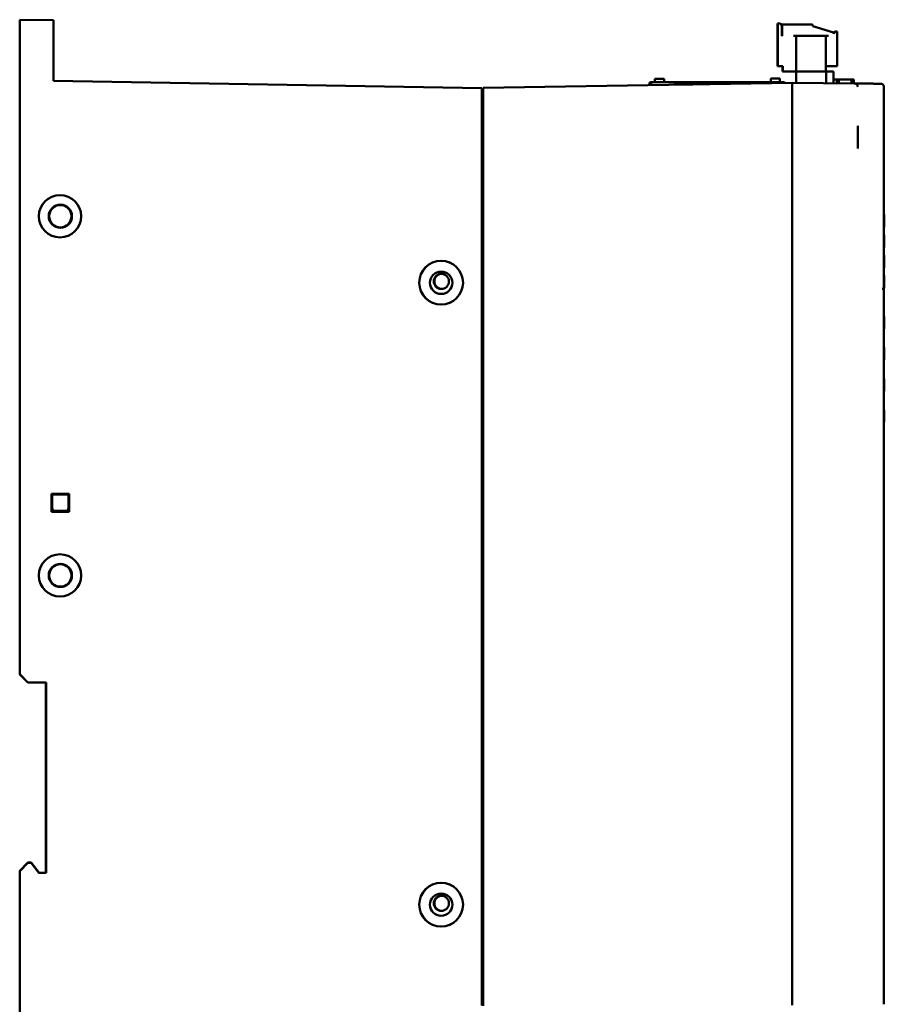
# Model space of a CAD drawing. Header units: inches. Extents: x 1.9 to 31.6, y 1 to 25.4.
# Tile 7 of 24: x 1.9 to 8.3, y 10.1 to 17.4. Entities that reach past the tile are written whole.
import ezdxf

# ---------------------------------------------------------------- set-up
doc = ezdxf.new("R2010")
doc.units = ezdxf.units.IN
doc.header["$MEASUREMENT"] = 0
doc.layers.add('Visible (ANSI)', color=7, linetype='Continuous', lineweight=50)

msp = doc.modelspace()

# ---------------------------------------------------------------- linework, layer by layer
at = {"layer": 'Visible (ANSI)'}
for p, q in [((1.9045, 17.4078), (1.9045, 12.5802)), ((2.1545, 17.4034), (1.9045, 17.4078)), ((2.1545, 17.4034), (2.1545, 16.9577)), ((2.1545, 16.9577), (2.1545, 17.4034)), ((2.1545, 17.4034), (2.1545, 17.4034)), ((7.4969, 17.3792), (7.4996, 17.3792)), ((7.4969, 17.3792), (7.4969, 17.0643)), ((7.4996, 17.3792), (7.4996, 17.0643)), ((7.4996, 17.3792), (7.5114, 17.3792)), ((7.5272, 17.3635), (7.5272, 17.3635)), ((7.5272, 17.3635), (7.5272, 17.2887)), ((7.5272, 17.3458), (7.5272, 17.3635)), ((7.5284, 17.3438), (7.5284, 17.3694)), ((7.5311, 17.2887), (7.5311, 17.3694)), ((7.5324, 17.3733), (7.5349, 17.3733)), ((7.5351, 17.3733), (7.7516, 17.3733)), ((7.7555, 17.3694), (7.7555, 17.3694)), ((7.7555, 17.3644), (7.7555, 17.3694)), ((7.7555, 17.3694), (7.7555, 17.3644)), ((7.7583, 17.3606), (7.9102, 17.3132)), ((7.9103, 17.3132), (7.7583, 17.3606)), ((7.5272, 17.3438), (7.5311, 17.3438)), ((7.5272, 17.2887), (7.5272, 17.3064)), ((7.5311, 17.2887), (7.5272, 17.2887)), ((7.5284, 17.2887), (7.5284, 17.3178)), ((7.6335, 17.2887), (7.6138, 17.2887)), ((7.6335, 17.2887), (7.6729, 17.2887)), ((7.6335, 17.2887), (7.6335, 17.0249)), ((7.6729, 17.2887), (7.8146, 17.2887)), ((7.8146, 17.2887), (7.854, 17.2887)), ((7.854, 17.2887), (7.854, 17.0249)), ((7.8736, 17.2887), (7.854, 17.2887)), ((7.9102, 17.3132), (7.9103, 17.3132)), ((7.913, 17.3094), (7.913, 17.3094)), ((7.913, 17.3044), (7.913, 17.3094)), ((7.913, 17.3048), (7.913, 17.3094)), ((7.9261, 17.3202), (7.9285, 17.3202)), ((7.9288, 17.3202), (7.9366, 17.3202)), ((7.9366, 17.3202), (7.9366, 17.3202)), ((7.9366, 17.3202), (7.9366, 17.0643)), ((7.9366, 17.2867), (7.9366, 17.3202)), ((2.1545, 17.0841), (2.1545, 17.2771)), ((2.1545, 17.0841), (2.1545, 17.2771)), ((7.9366, 17.2208), (7.9366, 17.2473)), ((7.854, 17.1011), (7.854, 17.1154)), ((7.854, 17.1011), (7.854, 17.08)), ((7.9366, 17.08), (7.9366, 17.1119)), ((7.9366, 17.08), (7.9366, 17.0643)), ((7.4969, 17.0643), (7.5324, 17.0643)), ((7.4996, 17.0643), (7.5351, 17.0643)), ((7.5324, 17.0643), (7.5324, 17.0249)), ((7.5324, 17.0249), (7.6111, 17.0249)), ((7.5351, 17.0643), (7.5351, 17.0249)), ((7.5351, 17.0249), (7.6138, 17.0249)), ((7.6111, 17.0249), (7.6304, 17.0249)), ((7.6138, 17.0249), (7.6335, 17.0249)), ((7.6345, 17.0249), (7.6304, 17.0249)), ((7.6304, 17.0249), (7.6304, 17.0249)), ((7.6345, 17.0249), (7.6335, 17.0249)), ((7.6345, 16.9411), (7.6345, 17.0249)), ((7.6345, 17.0249), (7.6593, 17.0249)), ((7.6729, 17.0249), (7.6593, 17.0249)), ((7.8146, 17.0249), (7.6729, 17.0249)), ((7.8282, 17.0249), (7.8146, 17.0249)), ((7.8282, 17.0249), (7.8549, 17.0249)), ((7.854, 17.0643), (7.8709, 17.0643)), ((7.854, 17.0643), (7.854, 17.0249)), ((7.854, 17.0249), (7.854, 17.0643)), ((7.854, 17.0643), (7.8736, 17.0643)), ((7.854, 17.0249), (7.854, 17.0643)), ((7.8541, 17.0249), (7.8541, 17.0643)), ((7.9101, 17.0249), (7.8549, 17.0249)), ((7.8549, 17.0249), (7.8549, 16.9392)), ((7.8549, 17.0249), (7.8549, 16.9392)), ((7.8709, 17.0643), (7.9339, 17.0643)), ((7.8736, 17.0643), (7.9366, 17.0643)), ((7.9101, 17.0249), (7.9101, 17.0249)), ((7.9101, 16.9387), (7.9101, 17.0249)), ((7.9101, 17.0249), (7.9101, 16.9387)), ((7.9339, 17.0643), (7.9339, 17.0643)), ((7.9339, 17.0643), (7.934, 17.0643)), ((7.934, 17.0643), (7.934, 17.0643)), ((7.934, 17.0643), (7.9364, 17.0643)), ((7.9364, 17.0643), (7.9364, 17.0643)), ((7.9364, 17.0643), (7.9364, 17.0643)), ((7.9364, 17.0643), (7.9364, 17.0643)), ((7.9366, 17.0643), (7.9366, 17.0643)), ((2.1545, 16.9579), (2.1545, 16.9584)), ((2.1545, 16.9584), (2.1545, 16.9579)), ((2.1545, 16.9584), (2.1545, 16.9579)), ((2.1545, 16.9584), (2.1545, 16.9579)), ((2.1545, 16.9584), (2.1545, 16.9579)), ((2.1545, 16.9584), (2.1545, 16.9579)), ((2.1545, 16.9584), (2.1545, 16.9579)), ((2.1545, 16.9584), (2.1545, 16.9579)), ((2.1545, 16.9584), (2.1545, 16.9579)), ((2.1545, 16.9584), (2.1545, 16.9579)), ((2.1545, 16.9584), (2.1545, 16.9579)), ((2.1545, 16.9584), (2.1545, 16.9579)), ((2.1545, 16.9584), (2.1545, 16.9579)), ((2.1545, 16.9584), (2.1545, 16.9579)), ((2.1545, 16.9584), (2.1545, 16.9579)), ((2.1545, 16.9584), (2.1545, 16.9579)), ((2.1545, 16.9584), (2.1545, 16.9579)), ((2.1545, 16.9584), (2.1545, 16.9579)), ((2.1545, 16.9584), (2.1545, 16.9579)), ((2.1545, 16.9584), (2.1545, 16.9579)), ((2.1545, 16.9579), (2.1545, 16.9579)), ((2.1545, 16.9579), (2.1545, 16.9579)), ((2.1545, 16.9579), (2.1545, 16.9579)), ((2.1545, 16.9579), (2.1545, 16.9579)), ((2.1545, 16.9579), (2.1545, 16.9579)), ((2.1545, 16.9579), (2.1545, 16.9579)), ((2.1545, 16.9579), (2.1545, 16.9579)), ((2.1545, 16.9579), (2.1545, 16.9579)), ((2.1545, 16.9579), (2.1545, 16.9579)), ((2.1545, 16.9579), (2.1545, 16.9579)), ((2.1545, 16.9579), (2.1545, 16.9579)), ((2.1545, 16.9579), (2.1545, 16.9579)), ((2.1545, 16.9579), (2.1545, 16.9579)), ((2.1545, 16.9579), (2.1545, 16.9579)), ((2.1545, 16.9579), (2.1545, 16.9579)), ((2.1545, 16.9579), (2.1545, 16.9579)), ((2.1545, 16.9579), (2.1545, 16.9579)), ((2.1545, 16.9579), (2.1545, 16.9579)), ((2.1545, 16.9579), (2.1545, 16.9579)), ((2.1545, 16.9579), (2.1545, 16.9579)), ((2.1545, 16.9579), (2.1545, 16.9579)), ((2.1545, 16.9579), (2.1545, 16.9579)), ((2.1545, 16.9579), (2.1545, 16.9579)), ((2.1545, 16.9579), (2.1545, 16.9579)), ((2.1545, 16.9579), (2.1545, 16.9579)), ((2.1545, 16.9579), (2.1545, 16.9579)), ((2.1545, 16.9579), (2.1545, 16.9579)), ((2.1545, 16.9579), (2.1545, 16.9579)), ((2.1545, 16.9579), (2.1545, 16.9579)), ((2.1545, 16.9579), (2.1545, 16.9579)), ((2.1545, 16.9579), (2.1545, 16.9579)), ((2.1545, 16.9579), (2.1545, 16.9579)), ((2.1545, 16.9579), (2.1545, 16.9579)), ((2.1545, 16.9579), (2.1545, 16.9579)), ((2.1545, 16.9579), (2.1545, 16.9579)), ((2.1545, 16.9579), (2.1545, 16.9579)), ((2.1545, 16.9579), (2.1545, 16.9579)), ((2.1545, 16.9579), (2.1545, 16.9579)), ((2.1545, 16.9577), (5.3145, 16.9026)), ((7.6055, 16.9411), (5.3245, 16.9044)), ((6.5525, 16.9242), (6.5525, 16.9369)), ((6.5525, 16.9369), (6.5625, 16.9369)), ((6.5625, 16.9469), (6.5645, 16.9469)), ((6.5625, 16.9369), (6.5625, 16.9243)), ((6.5625, 16.9369), (6.5645, 16.9369)), ((7.0457, 16.9469), (6.5645, 16.9469)), ((6.5645, 16.9469), (6.5645, 16.9369)), ((6.5645, 16.9244), (6.5645, 16.9369)), ((6.5921, 16.9469), (6.5921, 16.9718)), ((6.661, 16.9718), (6.5921, 16.9718)), ((6.661, 16.9718), (6.661, 16.9469)), ((6.661, 16.9718), (6.661, 16.9469)), ((6.661, 16.9718), (6.661, 16.9718)), ((6.7325, 16.9299), (6.7328, 16.9271)), ((6.7525, 16.9299), (6.7325, 16.9299)), ((6.7525, 16.9299), (6.7527, 16.9274)), ((6.8525, 16.9299), (6.7525, 16.9299)), ((6.8524, 16.929), (6.8525, 16.9299)), ((6.8725, 16.9299), (6.8525, 16.9299)), ((6.8724, 16.9293), (6.8725, 16.9299)), ((7.5405, 16.9479), (7.0457, 16.9479)), ((7.0457, 16.9479), (7.0457, 16.9379)), ((7.4475, 16.9729), (7.4475, 16.9479)), ((7.5145, 16.9729), (7.4475, 16.9729)), ((7.5145, 16.9729), (7.5145, 16.9479)), ((7.5145, 16.9729), (7.5145, 16.9479)), ((7.5145, 16.9729), (7.5145, 16.9729)), ((7.5405, 16.9479), (7.5405, 16.9479)), ((7.5405, 16.9479), (7.5405, 16.94)), ((7.6055, 16.9413), (7.6055, 16.9163)), ((7.6055, 16.9413), (8.0637, 16.9373)), ((7.9351, 16.9664), (7.9101, 16.9664)), ((7.9533, 16.9664), (7.9351, 16.9664)), ((7.9351, 16.9664), (7.9353, 16.9385)), ((7.94, 16.9663), (7.94, 16.9663)), ((7.9579, 16.9663), (7.94, 16.9663)), ((7.94, 16.9663), (7.9402, 16.9384)), ((7.9483, 16.9663), (7.94, 16.9663)), ((7.9483, 16.9663), (7.94, 16.9663)), ((7.94, 16.9663), (7.94, 16.9663)), ((7.9409, 16.9663), (7.9409, 16.9663)), ((7.9483, 16.9663), (7.948, 16.9383)), ((8.0419, 16.9663), (7.9483, 16.9663)), ((7.9735, 16.9663), (7.9483, 16.9663)), ((7.9483, 16.9663), (7.9483, 16.9663)), ((7.9723, 16.9664), (7.9533, 16.9664)), ((7.9533, 16.9664), (7.9533, 16.9663)), ((7.9573, 16.9664), (7.9573, 16.9664)), ((7.9583, 16.9664), (7.9573, 16.9664)), ((7.9579, 16.9663), (7.9579, 16.9663)), ((7.977, 16.9663), (7.9579, 16.9663)), ((7.9583, 16.9664), (7.9583, 16.9664)), ((8.007, 16.9664), (7.9583, 16.9664)), ((7.9583, 16.9664), (7.9583, 16.9664)), ((7.9903, 16.9664), (7.9723, 16.9664)), ((7.9723, 16.9664), (7.9723, 16.9663)), ((7.9866, 16.9663), (7.9735, 16.9663)), ((7.9735, 16.9663), (7.9735, 16.9663)), ((7.977, 16.9663), (7.977, 16.9663)), ((7.991, 16.9663), (7.977, 16.9663)), ((8.0048, 16.9663), (7.9866, 16.9663)), ((7.9866, 16.9663), (7.9866, 16.9663)), ((7.9903, 16.9664), (7.9903, 16.9663)), ((7.9907, 16.9664), (7.9903, 16.9664)), ((7.9907, 16.9664), (7.9907, 16.9663)), ((7.9907, 16.9664), (7.9907, 16.9663)), ((7.991, 16.9663), (7.991, 16.9663)), ((8.0048, 16.9663), (7.991, 16.9663)), ((8.0048, 16.9663), (8.0048, 16.9663)), ((8.0239, 16.9663), (8.0048, 16.9663)), ((8.0239, 16.9663), (8.0048, 16.9663)), ((8.0048, 16.9663), (8.0048, 16.9663)), ((8.007, 16.9664), (8.007, 16.9663)), ((8.0557, 16.9664), (8.007, 16.9664)), ((8.0239, 16.9663), (8.0239, 16.9663)), ((8.0419, 16.9663), (8.0239, 16.9663)), ((8.0419, 16.9663), (8.0239, 16.9663)), ((8.0239, 16.9663), (8.0239, 16.9663)), ((8.0419, 16.9663), (8.0417, 16.9375)), ((8.0419, 16.9663), (8.0417, 16.9375)), ((8.0419, 16.9663), (8.0417, 16.9375)), ((8.0557, 16.9664), (8.0556, 16.9374)), ((8.0598, 16.9664), (8.0557, 16.9664)), ((8.0593, 16.9664), (8.0583, 16.9664)), ((8.0593, 16.9664), (8.0593, 16.9664)), ((8.0598, 16.9664), (8.0595, 16.9374)), ((8.0599, 16.9664), (8.0595, 16.9374)), ((8.0599, 16.9664), (8.0598, 16.9664)), ((5.3145, 16.9026), (5.3145, 16.9026)), ((5.3145, 10.1343), (5.3145, 16.9026)), ((5.3145, 16.9026), (5.3145, 16.8613)), ((5.3145, 16.8454), (5.3145, 16.8613)), ((5.3145, 16.8613), (5.3145, 16.8613)), ((5.3245, 16.9044), (5.3245, 16.8794)), ((5.3245, 16.8794), (5.3245, 10.1579)), ((7.6055, 10.1383), (7.6055, 16.9163)), ((8.0885, 16.913), (8.0885, 16.9132)), ((8.2818, 16.9103), (8.2818, 15.5027)), ((5.3245, 16.8454), (5.3145, 16.8454)), ((8.0885, 16.6243), (8.0885, 16.6243)), ((8.0885, 16.5708), (8.0885, 16.6171)), ((8.0885, 16.6171), (8.0885, 16.5708)), ((8.0885, 16.5534), (8.0885, 16.4832)), ((8.0885, 16.4832), (8.0885, 16.5534)), ((8.0885, 16.4586), (8.0885, 16.4586)), ((8.2818, 16.1203), (8.2821, 16.1203)), ((8.2818, 16.0274), (8.2822, 16.0275)), ((8.2818, 15.9703), (8.2823, 15.9703)), ((8.2818, 15.8774), (8.2827, 15.8775)), ((8.2818, 15.8203), (8.283, 15.8202)), ((8.2818, 15.7274), (8.2836, 15.7276)), ((8.2818, 15.6703), (8.2839, 15.6701)), ((8.2818, 15.5774), (8.2844, 15.5776)), ((8.2818, 15.5203), (8.2846, 15.5201)), ((8.2846, 15.4276), (8.2846, 15.4891)), ((8.2817, 15.4274), (8.2845, 15.4276)), ((8.2818, 15.4237), (8.2818, 10.144)), ((8.2818, 15.2194), (8.2828, 15.2193)), ((8.2828, 15.1284), (8.2828, 15.2193)), ((8.2818, 15.1283), (8.2828, 15.1284)), ((8.2818, 14.9894), (8.2828, 14.9893)), ((8.2828, 14.8984), (8.2828, 14.9893)), ((8.2818, 14.8983), (8.2828, 14.8984)), ((8.2818, 14.7594), (8.2828, 14.7593)), ((8.2828, 14.6684), (8.2828, 14.7593)), ((8.2818, 14.6683), (8.2828, 14.6684)), ((8.2818, 14.5294), (8.2828, 14.5293)), ((8.2828, 14.4384), (8.2828, 14.5293)), ((8.2818, 14.4383), (8.2828, 14.4384)), ((2.1396, 13.9107), (2.142, 13.9083)), ((2.1396, 13.7779), (2.1396, 13.9107)), ((2.1396, 13.9107), (2.2693, 13.9107)), ((2.1417, 13.9085), (2.142, 13.9082)), ((2.1417, 13.7801), (2.1417, 13.9085)), ((2.1418, 13.9082), (2.1418, 13.7801)), ((2.142, 13.9083), (2.142, 13.9082)), ((2.142, 13.9083), (2.142, 13.9082)), ((2.1452, 13.9054), (2.1423, 13.9082)), ((2.1452, 13.9054), (2.2638, 13.9054)), ((2.1452, 13.8035), (2.1452, 13.9054)), ((2.2638, 13.9054), (2.2666, 13.9081)), ((2.2666, 13.9081), (2.2638, 13.9054)), ((2.2638, 13.8035), (2.2638, 13.9054)), ((2.2638, 13.9054), (2.2638, 13.8035)), ((2.2672, 13.9085), (2.2693, 13.9107)), ((2.2672, 13.9085), (2.2672, 13.7801)), ((2.2693, 13.9107), (2.2693, 13.7779)), ((2.1417, 13.7801), (2.1396, 13.7779)), ((2.2693, 13.7779), (2.1396, 13.7779)), ((2.1417, 13.7801), (2.2672, 13.7801)), ((2.2438, 13.7835), (2.1652, 13.7835)), ((2.2438, 13.7835), (2.2438, 13.7835)), ((2.2672, 13.7801), (2.2693, 13.7779)), ((1.9045, 12.5802), (1.9654, 12.5193)), ((1.9045, 12.5771), (1.9045, 12.5802)), ((1.9645, 12.5171), (1.9045, 12.5771)), ((1.9654, 12.5193), (1.9645, 12.5171)), ((2.0975, 12.5171), (1.9645, 12.5171)), ((1.9654, 12.5193), (2.0996, 12.5193)), ((2.0996, 12.5193), (2.0975, 12.5171)), ((2.0975, 11.1151), (2.0975, 12.5171)), ((2.0996, 12.5193), (2.0996, 11.1129)), ((1.9045, 11.1291), (1.9645, 11.1891)), ((1.9654, 11.1869), (1.9045, 11.126)), ((1.9645, 11.1891), (1.9895, 11.1891)), ((1.9654, 11.1869), (1.9645, 11.1891)), ((1.9884, 11.1869), (1.9654, 11.1869)), ((1.9884, 11.1869), (1.9895, 11.1891)), ((2.0464, 11.1129), (1.9884, 11.1869)), ((1.9895, 11.1891), (2.0475, 11.1151)), ((2.0475, 11.1151), (1.9895, 11.1891)), ((1.9895, 11.1891), (1.9895, 11.1891)), ((1.9045, 11.126), (1.9045, 11.1291)), ((1.9045, 11.126), (1.9045, 9.6291)), ((2.0464, 11.1129), (2.0475, 11.1151)), ((2.0475, 11.1151), (2.0975, 11.1151)), ((2.0996, 11.1129), (2.0975, 11.1151)), ((2.0996, 11.1129), (2.0464, 11.1129)), ((5.3245, 10.1579), (5.3245, 10.1329))]:
    msp.add_line(p, q, dxfattribs=at)
for centre, radius in [((2.2045, 15.9578), 0.0859), ((2.2045, 15.9578), 0.0825), ((5.0145, 15.4673), 0.1615), ((5.0145, 15.4673), 0.0825), ((2.2045, 13.3078), 0.0859), ((2.2045, 13.3078), 0.0825), ((5.0145, 10.8792), 0.1615), ((5.0145, 10.8792), 0.0825)]:
    msp.add_circle(centre, radius, dxfattribs=at)
for centre, radius, start, end in [((7.5114, 17.3635), 0.0157, 0, 90), ((7.5351, 17.3694), 0.00394, 90, 180), ((7.7516, 17.3694), 0.00394, 0, 90), ((7.7595, 17.3644), 0.00394, 180, 252.64598), ((7.5492, 17.3512), 0.0394, 235.94228, 242.61126), ((7.9091, 17.3094), 0.00394, 0, 72.64598), ((7.9288, 17.3044), 0.0157, 90, 180), ((6.5625, 16.9369), 0.01, 90, 180), ((7.5405, 16.9379), 0.01, 13.54428, 90), ((8.0635, 16.9123), 0.025, 0, 89.5), ((2.2045, 15.9578), 0.0825, 90.00458, 269.99542), ((2.2045, 13.3078), 0.0825, 90.00458, 269.99542)]:
    msp.add_arc(centre, radius, start, end, dxfattribs=at)
for centre, major_axis, ratio, start_param, end_param in [((7.5324, 17.3694), (0, 0.00394), 0.999997, 0, 1.570796), ((7.5466, 17.3512), (0, 0.0394), 0.999997, 2.625392, 2.661161), ((7.9261, 17.3044), (0.0074, 0.0139), 0.999999, 0.490311, 1.570796), ((6.9104, 16.7101), (-0.297, 0.297), 1, 0.234805, 0.250814), ((5.0206, 15.4773), (0, 0.056), 0.999848, 0.042119, 3.099474), ((8.0818, 15.4062), (0.2, 0.0175), 0.000011, 0.045639, 0.34602), ((8.0818, 15.4062), (0.2, 0.0175), 0.000011, 6.237546, 6.283185), ((2.1223, 13.9081), (-0.02, 0), 0.017452, 3.318729, 3.386069), ((2.1223, 13.9082), (-0.02, 0), 0.017455, 3.159049, 3.318735), ((2.1224, 13.9081), (0.02, 0), 0.017452, 0.177131, 0.181018), ((2.2865, 13.9081), (-0.02, 0), 0.017455, 6.106049, 6.265735), ((2.2866, 13.9081), (0.02, 0), 0.017455, 2.964451, 3.124137), ((2.2866, 13.9081), (0.02, 0), 0.017452, 2.89754, 2.964445), ((2.2865, 13.9081), (-0.02, 0), 0.017452, 6.03629, 6.106043), ((2.1652, 13.8035), (-0.0141, -0.0141), 0.999695, 5.497939, 7.068431), ((2.2438, 13.8035), (0.0141, -0.0141), 0.999695, 5.497939, 7.068431), ((2.2438, 13.8035), (0.0141, -0.0141), 0.999695, 5.497939, 7.068431), ((5.0206, 10.8892), (0, 0.056), 0.999848, 0.042119, 3.099474)]:
    msp.add_ellipse(centre, major_axis=major_axis, ratio=ratio, start_param=start_param, end_param=end_param, dxfattribs=at)
for centre, major_axis, ratio in [((2.2017, 15.9578), (-0.156, 0), 0.999848), ((5.0144, 15.4673), (0.1616, 0), 1), ((5.0159, 15.4773), (0, -0.056), 0.999848), ((2.2017, 13.3078), (-0.156, 0), 0.999848), ((5.0144, 10.8792), (0.1616, 0), 1), ((5.0159, 10.8892), (0, -0.056), 0.999848)]:
    msp.add_ellipse(centre, major_axis=major_axis, ratio=ratio, dxfattribs=at)
for points, knots in [([(8.0673, 16.937), (8.0688, 16.937), (8.0707, 16.937), (8.0757, 16.937), (8.0788, 16.9369), (8.0862, 16.9369), (8.0903, 16.9368), (8.098, 16.9368), (8.1012, 16.9367), (8.1047, 16.9367)], [0.2488614, 0.2488614, 0.2488614, 0.2488614, 0.3974437, 0.3974437, 0.5641888, 0.5641888, 0.7309339, 0.7309339, 0.8424521, 0.8424521, 0.8424521, 0.8424521]), ([(8.2818, 16.9103), (8.2818, 16.913), (8.2814, 16.9156), (8.2799, 16.9205), (8.2787, 16.9226), (8.2761, 16.9265), (8.2747, 16.928), (8.2714, 16.9308), (8.2699, 16.9317), (8.2664, 16.9336), (8.2652, 16.9339), (8.2624, 16.9348), (8.2617, 16.9349), (8.2605, 16.9351), (8.2602, 16.9351), (8.2596, 16.9352), (8.2594, 16.9352), (8.2589, 16.9352), (8.2588, 16.9352), (8.2584, 16.9353), (8.2582, 16.9353), (8.2577, 16.9353), (8.2576, 16.9353), (8.2565, 16.9353), (8.2566, 16.9353), (8.2543, 16.9354), (8.2514, 16.9354), (8.2428, 16.9355), (8.237, 16.9355), (8.2214, 16.9357), (8.2117, 16.9358), (8.1923, 16.9359), (8.1851, 16.936), (8.1687, 16.9361), (8.1597, 16.9362), (8.143, 16.9364), (8.1368, 16.9364), (8.1228, 16.9366), (8.1148, 16.9366), (8.1047, 16.9367)], [9.325109, 9.325109, 9.325109, 9.325109, 9.325351, 9.325351, 9.325619, 9.325619, 9.325974, 9.325974, 9.326537, 9.326537, 9.327628, 9.327628, 9.329775, 9.329775, 9.331742, 9.331742, 9.333895, 9.333895, 9.337067, 9.337067, 9.343475, 9.343475, 9.364767, 9.364767, 9.587147, 9.587147, 10.040293, 10.040293, 10.493439, 10.493439, 10.946586, 10.946586, 11.173159, 11.173159, 11.382, 11.382, 11.48642, 11.48642, 11.590841, 11.590841, 11.590841, 11.590841]), ([(8.0885, 16.6243), (8.0885, 16.6243), (8.0885, 16.6236), (8.0885, 16.6224), (8.0885, 16.6211), (8.0885, 16.6193), (8.0885, 16.6171)], [-0.3864144, -0.3864144, -0.3864144, -0.3864144, 0.0047198, 0.0047198, 0.0047198, 0.3864144, 0.3864144, 0.3864144, 0.3864144]), ([(8.0885, 16.6171), (8.0885, 16.6194), (8.0885, 16.6212), (8.0885, 16.6225), (8.0885, 16.6237), (8.0885, 16.6243), (8.0885, 16.6243)], [-0.3864144, -0.3864144, -0.3864144, -0.3864144, 0.0047198, 0.0047198, 0.0047198, 0.3864144, 0.3864144, 0.3864144, 0.3864144]), ([(8.0885, 16.5534), (8.0885, 16.5567), (8.0885, 16.5599), (8.0885, 16.5629), (8.0885, 16.5658), (8.0885, 16.5685), (8.0885, 16.5708)], [-0.3864144, -0.3864144, -0.3864144, -0.3864144, 0.0047198, 0.0047198, 0.0047198, 0.3864144, 0.3864144, 0.3864144, 0.3864144]), ([(8.0885, 16.5708), (8.0885, 16.5685), (8.0885, 16.5657), (8.0885, 16.5627), (8.0885, 16.5598), (8.0885, 16.5566), (8.0885, 16.5534)], [-0.3864144, -0.3864144, -0.3864144, -0.3864144, 0.0047198, 0.0047198, 0.0047198, 0.3864144, 0.3864144, 0.3864144, 0.3864144]), ([(8.0885, 16.4832), (8.0885, 16.4799), (8.0885, 16.4766), (8.0885, 16.4735), (8.0885, 16.4691), (8.0885, 16.4652), (8.0885, 16.4626), (8.0885, 16.46), (8.0885, 16.4586), (8.0885, 16.4586)], [-0.770319, -0.770319, -0.770319, -0.770319, -0.375693, -0.375693, -0.375693, 0.204312, 0.204312, 0.204312, 0.770319, 0.770319, 0.770319, 0.770319]), ([(8.0885, 16.4586), (8.0885, 16.4586), (8.0885, 16.4593), (8.0885, 16.4606), (8.0885, 16.4624), (8.0885, 16.4657), (8.0885, 16.4697), (8.0885, 16.4737), (8.0885, 16.4784), (8.0885, 16.4832)], [-0.770319, -0.770319, -0.770319, -0.770319, -0.375693, -0.375693, -0.375693, 0.204312, 0.204312, 0.204312, 0.770319, 0.770319, 0.770319, 0.770319]), ([(8.2822, 16.0275), (8.2821, 16.0436), (8.2821, 16.0598), (8.2821, 16.0908), (8.2821, 16.1055), (8.2821, 16.1203)], [0, 0, 0, 0, 0.1236971, 0.1236971, 0.2360219, 0.2360219, 0.2360219, 0.2360219]), ([(8.2827, 15.8775), (8.2826, 15.8941), (8.2825, 15.9108), (8.2824, 15.9418), (8.2824, 15.956), (8.2823, 15.9703)], [0, 0, 0, 0, 0.1290039, 0.1290039, 0.2378019, 0.2378019, 0.2378019, 0.2378019])]:
    msp.add_open_spline(points, degree=3, knots=knots, dxfattribs=at)
for points in [[(8.2836, 15.7276), (8.2834, 15.7579), (8.2832, 15.7888), (8.283, 15.8202)], [(8.2844, 15.5776), (8.2843, 15.6076), (8.2841, 15.6385), (8.2839, 15.6701)], [(8.2816, 15.4237), (8.2818, 15.4495), (8.2818, 15.4759), (8.2818, 15.5027)], [(8.2845, 15.4276), (8.2846, 15.4572), (8.2846, 15.4882), (8.2846, 15.5201)], [(8.2846, 15.4276), (8.2846, 15.4276), (8.2845, 15.4276), (8.2845, 15.4276)]]:
    msp.add_open_spline(points, degree=3, dxfattribs=at)

doc.saveas('drawing.dxf')
